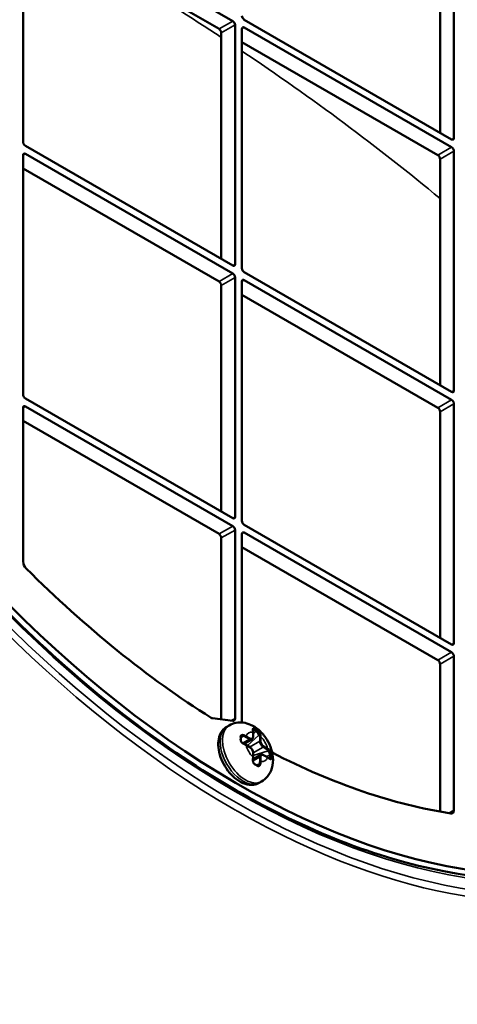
# Model space of a CAD drawing. Header units: millimetres. Extents: x 50 to 3176, y 50 to 2109.
# Tile 66 of 256: x 361 to 388, y 433 to 494. Entities that reach past the tile are written whole.
import ezdxf

# ---------------------------------------------------------------- set-up
doc = ezdxf.new("R2010")
doc.units = ezdxf.units.MM
doc.header["$LTSCALE"] = 10
doc.layers.add('Visible (ISO)', color=7, linetype='Continuous', lineweight=50)
doc.layers.add('Visible Narrow (ISO)', color=7, linetype='Continuous', lineweight=35)

msp = doc.modelspace()

# ---------------------------------------------------------------- linework, layer by layer
at = {"layer": 'Visible (ISO)'}
for p, q in [((361.3163, 486.4002), (361.3163, 501.1788)), ((361.4578, 501.2605), (374.2564, 493.8712)), ((387.9036, 501.4238), (387.9036, 486.6452)), ((387.055, 500.9339), (387.055, 486.9718)), ((361.3163, 500.3623), (373.4079, 493.3813)), ((387.7621, 486.5635), (374.9635, 493.9528)), ((374.3978, 493.6262), (374.3978, 478.8476)), ((374.8221, 478.6027), (374.8221, 493.3813)), ((374.9635, 493.4629), (387.7621, 486.0736)), ((373.5493, 493.1363), (373.5493, 479.1742)), ((374.8221, 492.5648), (386.9136, 485.5837)), ((374.2564, 478.766), (361.4578, 486.1553)), ((361.3163, 470.8051), (361.3163, 485.5837)), ((361.4578, 485.6654), (374.2564, 478.2761)), ((387.055, 485.3388), (387.055, 471.3767)), ((387.9036, 485.8287), (387.9036, 471.0501)), ((361.3163, 484.7672), (373.4079, 477.7862)), ((374.3978, 478.0311), (374.3978, 463.2525)), ((387.7621, 470.9684), (374.9635, 478.3577)), ((373.5493, 477.5412), (373.5493, 463.5791)), ((374.8221, 463.0076), (374.8221, 477.7862)), ((374.9635, 477.8678), (387.7621, 470.4785)), ((374.8221, 476.9697), (386.9136, 469.9886)), ((374.2564, 463.1709), (361.4578, 470.5602)), ((361.4578, 470.0703), (374.2564, 462.681)), ((387.9036, 470.2336), (387.9036, 455.455)), ((361.3163, 460.4823), (361.3163, 469.9886)), ((387.055, 469.7437), (387.055, 455.7816)), ((361.3163, 469.1721), (373.4079, 462.1911)), ((387.7621, 455.3734), (374.9635, 462.7626)), ((374.3978, 462.436), (374.3978, 450.8044)), ((374.8221, 450.5595), (374.8221, 462.1911)), ((374.9635, 462.2728), (387.7621, 454.8835)), ((373.5493, 450.7425), (373.5493, 461.9462)), ((374.8221, 461.3746), (386.9136, 454.3936)), ((387.9036, 454.6385), (387.9036, 445.1322)), ((387.055, 454.1486), (387.055, 445.0436)), ((373.001, 450.8103), (374.2633, 450.6541)), ((373.8928, 450.2877), (374.0342, 450.3693)), ((375.5646, 450.0865), (375.706, 450.0049)), ((374.7922, 449.7083), (374.7923, 449.7083)), ((374.9524, 449.2234), (375.4317, 449.5001)), ((375.5085, 449.6579), (375.5085, 449.9328)), ((375.3067, 449.0276), (375.0686, 449.165)), ((375.501, 448.2733), (375.9802, 448.5501)), ((375.5085, 448.4031), (375.5085, 448.6781)), ((376.3934, 448.4002), (376.1552, 448.5377)), ((376.5545, 448.5352), (376.5545, 448.3719)), ((375.8408, 447.8922), (375.8408, 447.8922)), ((375.8928, 446.8236), (376.0342, 446.9052))]:
    msp.add_line(p, q, dxfattribs=at)
for centre, major_axis, ratio, start_param, end_param in [((374.61, 493.912), (28.9, -50.0563), 0.5773503, 2.3697486, 7.0550293), ((374.61, 493.912), (28.9, -50.0563), 0.5773503, 0.8354587, 2.306134), ((374.2564, 493.7079), (-0.1, 0.1732), 0.5773503, 3.9269908, 5.4977871), ((374.9635, 494.1161), (0.1, -0.1732), 0.5773503, 3.9269908, 5.4977871), ((373.4079, 493.218), (0.1, -0.1732), 0.5773503, 0.7853982, 2.3561945), ((374.9635, 493.2996), (-0.1, 0.1732), 0.5773503, 5.4977871, 7.0685835), ((387.7621, 486.7268), (0.1, -0.1732), 0.5773503, 5.4977871, 7.0685835), ((361.4578, 486.3186), (0.1, -0.1732), 0.5773503, 3.9269908, 5.4977871), ((387.7621, 485.9103), (-0.1, 0.1732), 0.5773503, 3.9269908, 5.4977871), ((361.4578, 485.5021), (-0.1, 0.1732), 0.5773503, 5.4977871, 7.0685835), ((386.9136, 485.4204), (0.1, -0.1732), 0.5773503, 0.7853982, 2.3561945), ((374.2564, 478.9293), (0.1, -0.1732), 0.5773503, 5.4977871, 7.0685835), ((374.9635, 478.521), (0.1, -0.1732), 0.5773503, 3.9269908, 5.4977871), ((374.2564, 478.1128), (-0.1, 0.1732), 0.5773503, 3.9269908, 5.4977871), ((373.4079, 477.6229), (0.1, -0.1732), 0.5773503, 0.7853982, 2.3561945), ((374.9635, 477.7045), (-0.1, 0.1732), 0.5773503, 5.4977871, 7.0685835), ((361.4578, 470.7235), (0.1, -0.1732), 0.5773503, 3.9269908, 5.4977871), ((387.7621, 471.1317), (0.1, -0.1732), 0.5773503, 5.4977871, 7.0685835), ((361.4578, 469.907), (-0.1, 0.1732), 0.5773503, 5.4977871, 7.0685835), ((387.7621, 470.3152), (-0.1, 0.1732), 0.5773503, 3.9269908, 5.4977871), ((386.9136, 469.8253), (0.1, -0.1732), 0.5773503, 0.7853982, 2.3561945), ((374.2564, 463.3342), (0.1, -0.1732), 0.5773503, 5.4977871, 7.0685835), ((374.9635, 462.9259), (0.1, -0.1732), 0.5773503, 3.9269908, 5.4977871), ((373.4079, 462.0278), (0.1, -0.1732), 0.5773503, 0.7853982, 2.3561945), ((374.2564, 462.5177), (-0.1, 0.1732), 0.5773503, 3.9269908, 5.4977871), ((374.9635, 462.1095), (-0.1, 0.1732), 0.5773503, 5.4977871, 7.0685835), ((361.5992, 460.319), (0.2, -0.3464), 0.5773503, 3.9269908, 5.1473764), ((374.61, 493.912), (27, -46.7654), 0.5773503, 5.1473764, 5.4533585), ((387.7621, 455.5367), (0.1, -0.1732), 0.5773503, 5.4977871, 7.0685835), ((387.7621, 454.7202), (-0.1, 0.1732), 0.5773503, 3.9269908, 5.4977871), ((386.9136, 454.2303), (0.1, -0.1732), 0.5773503, 0.7853982, 2.3561945), ((372.9235, 451.0831), (0.15, -0.2598), 0.5773503, 5.4533585, 5.8720995), ((374.1857, 450.9269), (0.15, -0.2598), 0.5773503, 5.8720995, 7.0685835), ((375.0342, 450.437), (0.15, -0.2598), 0.5773503, 3.9269908, 3.9797836), ((375.5851, 449.9351), (-0.119, 0.1619), 0.4890808, 5.443876, 5.9575856), ((375.4496, 450.061), (0.0495, 0.0073), 0.6598636, 6.2825816, 6.2830185), ((375.7265, 449.8534), (-0.1189, 0.1619), 0.4891137, 3.8730685, 5.4438172), ((374.878, 449.5268), (-0.1249, 0.1578), 0.6530078, 5.4019015, 6.0585619), ((374.9192, 449.1832), (0.0194, 0.0461), 0.4808723, 6.2828694, 6.2832515), ((376.4336, 448.6287), (-0.0808, 0.184), 0.489113, 3.980957, 5.5517108), ((375.4496, 448.2647), (0.0496, -0.0063), 0.4808814, 6.283153, 6.2835541), ((376.4749, 448.2851), (0.0311, 0.0392), 0.6598686, 0.0001311, 0.0005622), ((376.4336, 448.4654), (-0.0808, 0.184), 0.4890787, 3.4671936, 3.9809001), ((374.61, 493.912), (27, -46.7654), 0.5773503, 5.5522995, 5.8481978), ((375.7265, 448.0571), (-0.0741, 0.1871), 0.6530097, 3.3662197, 4.0228795), ((387.6207, 445.2955), (0.2, -0.3464), 0.5773503, 5.8481978, 7.0685835)]:
    msp.add_ellipse(centre, major_axis=major_axis, ratio=ratio, start_param=start_param, end_param=end_param, dxfattribs=at)
for points, knots in [([(364.9346, 546.503), (369.3465, 545.1232), (373.9054, 542.8306), (382.8776, 536.6564), (387.2892, 532.773), (395.515, 523.8155), (399.3281, 518.7437), (405.9742, 507.9238), (408.8065, 502.1779), (413.2061, 490.5876), (414.7724, 484.7453), (416.477, 473.5482), (416.6142, 468.1955), (415.8501, 461.9382), (415.6145, 460.5628), (415.3175, 459.2374)], [6.0579278, 6.0579278, 6.0579278, 6.0579278, 6.3788455, 6.3788455, 6.7002577, 6.7002577, 7.0214334, 7.0214334, 7.3424756, 7.3424756, 7.6635921, 7.6635921, 7.9849454, 7.9849454, 8.0792391, 8.0792391, 8.0792391, 8.0792391]), ([(344.23, 543.2604), (341.2553, 541.2784), (338.7998, 538.4339), (335.1942, 531.317), (334.0355, 527.0583), (333.125, 517.5598), (333.3674, 512.3263), (335.2274, 501.4023), (336.8445, 495.7137), (341.2925, 484.4567), (344.1232, 478.8903), (350.7117, 468.4461), (354.4685, 463.5702), (362.5249, 455.0049), (366.823, 451.3167), (375.5206, 445.5004), (379.9183, 443.3728), (388.3677, 440.8837), (392.4165, 440.5243), (398.2518, 441.3761), (400.2868, 442.0027), (402.1569, 442.928)], [0.8224645, 0.8224645, 0.8224645, 0.8224645, 1.1457686, 1.1457686, 1.4662978, 1.4662978, 1.7854762, 1.7854762, 2.1046585, 2.1046585, 2.4239837, 2.4239837, 2.7433456, 2.7433456, 3.0626186, 3.0626186, 3.3817464, 3.3817464, 3.7012085, 3.7012085, 3.8899244, 3.8899244, 3.8899244, 3.8899244]), ([(373.8928, 450.2877), (373.7819, 450.2237), (373.6852, 450.1364), (373.5243, 449.9249), (373.464, 449.7986), (373.3759, 449.5041), (373.3573, 449.3321), (373.3675, 448.9601), (373.4018, 448.7585), (373.5187, 448.3582), (373.6012, 448.1595), (373.8047, 447.7834), (373.9251, 447.606), (374.1954, 447.2855), (374.3452, 447.1428), (374.6669, 446.907), (374.839, 446.8141), (375.1868, 446.7034), (375.3631, 446.681), (375.6612, 446.7204), (375.7834, 446.7604), (375.8928, 446.8236)], [0.7853982, 0.7853982, 0.7853982, 0.7853982, 1.0229366, 1.0229366, 1.2844725, 1.2844725, 1.6027852, 1.6027852, 1.9559317, 1.9559317, 2.3081197, 2.3081197, 2.6568216, 2.6568216, 3.0075859, 3.0075859, 3.3622726, 3.3622726, 3.692509, 3.692509, 3.9269908, 3.9269908, 3.9269908, 3.9269908]), ([(374.0342, 450.3693), (374.1649, 450.4447), (374.3083, 450.4969), (374.6025, 450.5542), (374.7523, 450.5563), (375.0608, 450.5197), (375.2143, 450.4727), (375.5361, 450.3313), (375.6944, 450.2263), (376.0044, 449.9654), (376.149, 449.8028), (376.3976, 449.4478), (376.5009, 449.2551), (376.6585, 448.8479), (376.7132, 448.6336), (376.7526, 448.1908), (376.7414, 447.9614), (376.6161, 447.549), (376.5289, 447.3697), (376.2963, 447.0913), (376.1731, 446.9854), (376.0342, 446.9052)], [5.4977871, 5.4977871, 5.4977871, 5.4977871, 5.6937463, 5.6937463, 5.9049334, 5.9049334, 6.1643025, 6.1643025, 6.5080178, 6.5080178, 6.9181745, 6.9181745, 7.3316383, 7.3316383, 7.7463212, 7.7463212, 8.144014, 8.144014, 8.4310003, 8.4310003, 8.6393798, 8.6393798, 8.6393798, 8.6393798]), ([(375.5007, 450.1176), (375.5007, 450.1176), (375.4999, 450.1166), (375.4983, 450.1111), (375.4975, 450.1072), (375.4966, 450.0949), (375.4969, 450.0853), (375.4985, 450.0723), (375.4987, 450.0703), (375.499, 450.0683)], [0.004104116, 0.004104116, 0.004104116, 0.004104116, 0.008275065, 0.008275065, 0.011892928, 0.011892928, 0.016991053, 0.016991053, 0.017897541, 0.017897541, 0.017897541, 0.017897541]), ([(375.499, 450.0683), (375.5003, 450.0596), (375.5014, 450.0509), (375.5035, 450.0332), (375.5043, 450.0244), (375.5059, 450.0064), (375.5065, 449.9974), (375.5075, 449.9792), (375.5079, 449.97), (375.5084, 449.9515), (375.5085, 449.9422), (375.5085, 449.9328)], [1.4160339, 1.4160339, 1.4160339, 1.4160339, 1.447061, 1.447061, 1.4780881, 1.4780881, 1.5091152, 1.5091152, 1.54014229, 1.54014229, 1.57116939, 1.57116939, 1.57116939, 1.57116939]), ([(374.7922, 449.7083), (374.7786, 449.7004), (374.7682, 449.6893), (374.7558, 449.6631), (374.7526, 449.6483), (374.7531, 449.6313)], [0, 0, 0, 0, 0.008814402, 0.008814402, 0.016175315, 0.016175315, 0.016175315, 0.016175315]), ([(374.7531, 449.4654), (374.7527, 449.4503), (374.755, 449.4334), (374.7649, 449.3999), (374.7723, 449.3829), (374.7913, 449.3501), (374.8031, 449.334), (374.83, 449.3032), (374.8458, 449.2884), (374.8793, 449.2617), (374.8976, 449.2498), (374.9232, 449.2362), (374.931, 449.2325), (374.9386, 449.2293)], [0, 0, 0, 0, 0.006211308, 0.006211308, 0.012121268, 0.012121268, 0.018065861, 0.018065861, 0.024424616, 0.024424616, 0.031137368, 0.031137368, 0.034088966, 0.034088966, 0.034088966, 0.034088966]), ([(374.7531, 449.6313), (374.7533, 449.6204), (374.7536, 449.6095), (374.7539, 449.5875), (374.754, 449.5765), (374.7541, 449.5545), (374.7541, 449.5434), (374.754, 449.5212), (374.7539, 449.5101), (374.7536, 449.4878), (374.7533, 449.4766), (374.7531, 449.4654)], [1.541271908, 1.541271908, 1.541271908, 1.541271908, 1.553081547, 1.553081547, 1.564891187, 1.564891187, 1.576700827, 1.576700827, 1.588510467, 1.588510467, 1.600320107, 1.600320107, 1.600320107, 1.600320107]), ([(375.4317, 449.5001), (375.4422, 449.5062), (375.4518, 449.5137), (375.4688, 449.5308), (375.4761, 449.5405), (375.4884, 449.5612), (375.4933, 449.5723), (375.5011, 449.5954), (375.5039, 449.6075), (375.5076, 449.6322), (375.5085, 449.6449), (375.5085, 449.6579)], [3.92699082, 3.92699082, 3.92699082, 3.92699082, 4.08407045, 4.08407045, 4.24115008, 4.24115008, 4.39822972, 4.39822972, 4.55530935, 4.55530935, 4.71238898, 4.71238898, 4.71238898, 4.71238898]), ([(374.9386, 449.2293), (374.9478, 449.2255), (374.9569, 449.2215), (374.9749, 449.2134), (374.9838, 449.2093), (375.0013, 449.2009), (375.01, 449.1966), (375.0271, 449.1879), (375.0356, 449.1834), (375.0523, 449.1743), (375.0605, 449.1697), (375.0686, 449.1651)], [4.55763101, 4.55763101, 4.55763101, 4.55763101, 4.58865721, 4.58865721, 4.61968341, 4.61968341, 4.6507096, 4.6507096, 4.6817358, 4.6817358, 4.71275257, 4.71275257, 4.71275257, 4.71275257]), ([(375.5085, 448.6781), (375.5085, 448.704), (375.505, 448.7309), (375.4919, 448.785), (375.4823, 448.8121), (375.458, 448.8649), (375.4432, 448.8904), (375.4097, 448.9379), (375.391, 448.9598), (375.3507, 448.9981), (375.3291, 449.0146), (375.3067, 449.0276)], [4.712389, 4.712389, 4.712389, 4.712389, 5.0265482, 5.0265482, 5.3407075, 5.3407075, 5.6548668, 5.6548668, 5.969026, 5.969026, 6.2831853, 6.2831853, 6.2831853, 6.2831853]), ([(375.4992, 448.2584), (375.4969, 448.2407), (375.4963, 448.2209), (375.4987, 448.1799), (375.5019, 448.1583), (375.5123, 448.1154), (375.5199, 448.0935), (375.5385, 448.0543), (375.5497, 448.0363), (375.5736, 448.0073), (375.5864, 447.9955), (375.6032, 447.9841), (375.607, 447.9818), (375.6109, 447.9797)], [0, 0, 0, 0, 0.006406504, 0.006406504, 0.012914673, 0.012914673, 0.019680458, 0.019680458, 0.02621736, 0.02621736, 0.032279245, 0.032279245, 0.034077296, 0.034077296, 0.034077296, 0.034077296]), ([(375.5085, 448.4031), (375.5085, 448.3938), (375.5084, 448.3843), (375.5079, 448.3654), (375.5075, 448.3558), (375.5065, 448.3366), (375.5059, 448.3269), (375.5044, 448.3075), (375.5035, 448.2978), (375.5015, 448.2782), (375.5004, 448.2683), (375.4992, 448.2584)], [1.57042166, 1.57042166, 1.57042166, 1.57042166, 1.60144266, 1.60144266, 1.63247314, 1.63247314, 1.66350363, 1.66350363, 1.69453412, 1.69453412, 1.72556461, 1.72556461, 1.72556461, 1.72556461]), ([(376.1552, 448.5377), (376.144, 448.5441), (376.1326, 448.5497), (376.1093, 448.5589), (376.0975, 448.5625), (376.0736, 448.5673), (376.0615, 448.5686), (376.0374, 448.5683), (376.0253, 448.5668), (376.002, 448.5607), (375.9907, 448.5561), (375.9802, 448.5501)], [0, 0, 0, 0, 0.15707963, 0.15707963, 0.31415927, 0.31415927, 0.4712389, 0.4712389, 0.62831853, 0.62831853, 0.78539816, 0.78539816, 0.78539816, 0.78539816]), ([(376.3934, 448.4002), (376.4015, 448.3955), (376.4095, 448.3908), (376.4252, 448.3811), (376.433, 448.3762), (376.4483, 448.3662), (376.4558, 448.3611), (376.4705, 448.3508), (376.4778, 448.3456), (376.4921, 448.3351), (376.499, 448.3297), (376.5059, 448.3243)], [4.71200492, 4.71200492, 4.71200492, 4.71200492, 4.74303627, 4.74303627, 4.77406761, 4.77406761, 4.80509895, 4.80509895, 4.8361303, 4.8361303, 4.86716164, 4.86716164, 4.86716164, 4.86716164]), ([(376.5059, 448.3243), (376.5169, 448.3156), (376.5271, 448.3092), (376.5418, 448.3022), (376.5467, 448.3012), (376.5492, 448.301), (376.5495, 448.301), (376.5495, 448.301)], [0, 0, 0, 0, 0.006111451, 0.006111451, 0.011680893, 0.011680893, 0.013777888, 0.013777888, 0.013777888, 0.013777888]), ([(375.6109, 447.9797), (375.6158, 447.977), (375.6207, 447.9743), (375.6305, 447.9689), (375.6354, 447.9662), (375.6451, 447.9608), (375.65, 447.9581), (375.6597, 447.9526), (375.6645, 447.9499), (375.6741, 447.9444), (375.6789, 447.9416), (375.6837, 447.9388)], [4.68280916, 4.68280916, 4.68280916, 4.68280916, 4.688740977, 4.688740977, 4.694672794, 4.694672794, 4.700604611, 4.700604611, 4.706536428, 4.706536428, 4.712468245, 4.712468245, 4.712468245, 4.712468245]), ([(375.6837, 447.9388), (375.6885, 447.9361), (375.6933, 447.9333), (375.7028, 447.9277), (375.7076, 447.925), (375.717, 447.9194), (375.7217, 447.9166), (375.7312, 447.9109), (375.7358, 447.9081), (375.7452, 447.9024), (375.7499, 447.8996), (375.7545, 447.8968)], [4.712359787, 4.712359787, 4.712359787, 4.712359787, 4.718271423, 4.718271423, 4.72418306, 4.72418306, 4.730094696, 4.730094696, 4.736006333, 4.736006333, 4.74191797, 4.74191797, 4.74191797, 4.74191797]), ([(375.7545, 447.8968), (375.7668, 447.8892), (375.779, 447.8847), (375.8023, 447.881), (375.8137, 447.8818), (375.83, 447.8868), (375.8355, 447.8891), (375.8408, 447.8922)], [0, 0, 0, 0, 0.006216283, 0.006216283, 0.012798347, 0.012798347, 0.016207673, 0.016207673, 0.016207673, 0.016207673])]:
    msp.add_open_spline(points, degree=3, knots=knots, dxfattribs=at)
at = {"layer": 'Visible Narrow (ISO)'}
for p, q in [((373.4079, 493.3813), (374.2564, 493.8712)), ((374.3978, 493.6262), (373.5493, 493.1363)), ((374.9635, 493.4629), (374.8221, 493.3813)), ((387.7621, 486.5635), (387.9036, 486.6452)), ((386.9136, 485.5837), (387.7621, 486.0736)), ((361.4578, 485.6654), (361.3163, 485.5837)), ((387.9036, 485.8287), (387.055, 485.3388)), ((374.2564, 478.766), (374.3978, 478.8476)), ((373.4079, 477.7862), (374.2564, 478.2761)), ((374.3978, 478.0311), (373.5493, 477.5412)), ((374.9635, 477.8678), (374.8221, 477.7862)), ((387.7621, 470.9684), (387.9036, 471.0501)), ((361.4578, 470.0703), (361.3163, 469.9886)), ((386.9136, 469.9886), (387.7621, 470.4785)), ((387.9036, 470.2336), (387.055, 469.7437)), ((374.2564, 463.1709), (374.3978, 463.2525)), ((373.4079, 462.1911), (374.2564, 462.681)), ((374.3978, 462.436), (373.5493, 461.9462)), ((374.9635, 462.2728), (374.8221, 462.1911)), ((386.9136, 454.3936), (387.7621, 454.8835)), ((387.7621, 455.3734), (387.9036, 455.455)), ((387.9036, 454.6385), (387.055, 454.1486)), ((374.1597, 450.6669), (374.3978, 450.8044)), ((375.5646, 450.0865), (375.5037, 450.0306)), ((375.5085, 449.8233), (375.706, 450.0049)), ((375.587, 450.0995), (375.5646, 450.0865)), ((375.706, 450.0049), (375.7284, 450.0178)), ((374.7541, 449.5584), (374.878, 449.6901)), ((374.864, 449.2739), (375.2817, 449.515)), ((374.9192, 449.714), (374.878, 449.6901)), ((375.2817, 449.515), (375.0436, 449.6525)), ((375.079, 449.7137), (375.3171, 449.5762)), ((375.1543, 449.1156), (375.8679, 449.7718)), ((375.2964, 449.0335), (375.9181, 449.3925)), ((375.4938, 449.6783), (375.4938, 449.9532)), ((375.9092, 449.7956), (375.8679, 449.7718)), ((375.9181, 449.3925), (375.9181, 449.6675)), ((375.9888, 449.6675), (375.9888, 449.3925)), ((375.3171, 449.0047), (375.079, 449.1422)), ((376.1302, 449.0251), (375.5085, 448.6661)), ((376.4336, 448.792), (375.5085, 448.502)), ((376.3684, 448.8876), (376.1302, 449.0251)), ((376.1656, 449.0863), (376.4037, 448.9489)), ((376.4336, 448.792), (376.4749, 448.8158)), ((375.4845, 448.1624), (375.4845, 448.1624)), ((375.4938, 448.4235), (375.4938, 448.6985)), ((375.9181, 448.4127), (375.5004, 448.1716)), ((375.9181, 448.1378), (375.9181, 448.4127)), ((375.9888, 448.4127), (375.9888, 448.1378)), ((376.4037, 448.3773), (376.1656, 448.5148)), ((376.5545, 448.5352), (376.2985, 448.455)), ((376.4756, 448.3472), (376.5545, 448.3719)), ((376.5769, 448.5481), (376.5545, 448.5352)), ((376.5545, 448.3719), (376.5769, 448.3848)), ((375.8679, 447.9755), (375.6919, 447.9341)), ((375.8679, 447.9755), (375.9092, 447.9993)), ((387.5923, 444.9525), (387.9036, 445.1322))]:
    msp.add_line(p, q, dxfattribs=at)
msp.add_ellipse((374.4685, 493.8303), major_axis=(-29.5357, 51.1574), ratio=0.5773503, dxfattribs=at)
for centre, major_axis, ratio, start_param, end_param in [((374.4685, 493.8303), (-29.1332, 50.4601), 0.5773503, 5.5025293, 10.2054339), ((374.3274, 493.7488), (-29.7356, 51.5036), 0.5773503, 5.7240914, 8.6393618), ((374.4685, 493.8303), (-29.1332, 50.4601), 0.5773503, 3.977837, 5.4469409), ((252.4137, 423.2654), (170.6292, -10.012), 0.6138698, 0.820982, 0.9151257), ((252.2567, 423.3679), (170.6291, -10.0135), 0.6138746, 0.816748, 0.8196859), ((252.2567, 423.3679), (170.6291, -10.0135), 0.6138746, 0.6968196, 0.8060988), ((374.3274, 493.7488), (29.7356, -51.5036), 0.5773503, 5.503077, 6.8422792), ((374.8928, 448.5556), (-1, 1.7321), 0.5773503, 0, 3.1415927), ((375.0342, 448.6373), (1, -1.7321), 0.5773503, 3.1415927, 6.2831853), ((374.4369, 449.162), (0.8503, 1.2737), 0.4930147, 5.6615107, 5.7930913), ((375.4496, 450.061), (0.0495, 0.0073), 0.6598636, 6.2830184, 7.0269499), ((375.587, 450.1403), (-0.0239, -0.0439), 0.5599938, 0.7710345, 2.3418928), ((373.266, 448.6779), (3.3838, 0), 0.5773483, 0.7853711, 0.8149283), ((375.587, 450.1403), (-0.0239, -0.0439), 0.5600524, 2.3418562, 2.7222439), ((375.6587, 450.1001), (-0.025, -0.0433), 0.5773668, 0.785403, 2.7334344), ((373.2745, 448.6825), (3.3721, 0), 0.5773469, 0.7558217, 0.7854818), ((375.7284, 450.0587), (-0.0261, -0.0426), 0.5941993, 0.8006454, 2.3714314), ((375.7284, 450.0587), (0.0261, 0.0426), 0.5941731, 5.513015, 5.8933981), ((372.1878, 448.3593), (-1.8818, -2.7071), 0.6281028, 2.3760424, 2.4375616), ((374.7031, 449.63), (-0.05, -0.0013), 0.5941421, 3.9117898, 4.292178), ((374.7031, 449.4667), (0.05, -0.0013), 0.5600555, 0.799734, 1.1801232), ((374.7031, 449.63), (0.05, 0.0013), 0.5941624, 6.2830494, 7.0533281), ((374.7031, 449.4667), (0.05, -0.0013), 0.5600325, 0.0000748, 0.799837), ((374.9192, 449.7548), (0.0194, 0.0461), 0.4808844, 3.8605866, 5.4802525), ((374.2962, 449.2214), (1.0565, -0.0001), 0.5773119, 0.7850314, 0.9401695), ((374.1242, 448.983), (1.3202, 0.2526), 0.6671863, 0.6438047, 0.775768), ((375.0436, 449.6933), (-0.025, -0.0433), 0.5773503, 0.7855107, 2.3561363), ((375.7413, 449.0455), (-0.5, 0.866), 0.5773503, 5.8553581, 6.7110129), ((375.2817, 449.5558), (0.025, 0.0433), 0.5773503, 3.9269915, 5.4977866), ((375.2817, 449.7599), (0.15, -0.2598), 0.5773503, 5.4977871, 6.2831853), ((375.3171, 449.7804), (0.125, -0.2165), 0.5773503, 5.4977871, 7.0685836), ((375.4585, 449.9328), (0.05, 0), 0.5773503, 0, 0.7853499), ((375.4585, 449.6579), (0.05, 0), 0.5773503, 0, 0.7853969), ((375.9445, 449.7752), (0.0495, 0.0073), 0.6598743, 0.6453501, 2.2650845), ((375.1711, 449.2365), (-0.5282, -0.915), 0.5773152, 2.355764, 2.5109021), ((375.9535, 449.6471), (-0.05, 0), 0.5773503, 3.927043, 5.4976747), ((375.9535, 449.3721), (0.05, 0), 0.5773503, 0.785398, 2.3561938), ((376.1302, 449.27), (-0.15, 0.2598), 0.5773503, 0.7853982, 2.3561945), ((374.8748, 448.9134), (-0.9348, -1.2178), 0.497798, 2.5525608, 2.6843278), ((375.7413, 449.0455), (0.5, -0.866), 0.5773503, 1.14297, 1.9986237), ((376.1656, 449.2905), (-0.125, 0.2165), 0.5773503, 0.7853982, 2.3561945), ((374.9192, 449.1832), (0.0194, 0.0461), 0.4808723, 5.3819597, 6.2828694), ((374.3018, 448.7168), (-1.0983, 0.0081), 0.5532528, 3.9303197, 4.0866572), ((375.0436, 449.1217), (0.025, 0.0433), 0.5773503, 5.4978292, 6.2828893), ((375.7413, 449.0455), (-0.5, 0.866), 0.5773503, 1.1429694, 1.9986233), ((375.2817, 448.9843), (0.025, 0.0433), 0.5773503, 5.4977878, 6.2831853), ((375.3171, 448.8006), (0.125, -0.2165), 0.5773503, 0.7853982, 2.3561945), ((376.1302, 449.0659), (-0.025, -0.0433), 0.5773503, 0.7853902, 2.3561938), ((376.3684, 448.9284), (0.025, 0.0433), 0.5773503, 3.9272203, 5.4977542), ((375.6215, 448.4561), (1.0567, -0.0001), 0.577316, 0.6307006, 0.7858162), ((375.6281, 448.4778), (1.0976, 0.0394), 0.5820823, 0.6090561, 0.7653959), ((376.4749, 448.8566), (-0.0311, -0.0392), 0.659868, 0.8766078, 2.4961682), ((374.4402, 447.9261), (0.8269, 1.057), 0.6178901, 5.46844, 5.6002085), ((375.4496, 448.2647), (0.0496, -0.0063), 0.4808814, 0.0003688, 0.9011387), ((375.4585, 448.6781), (0.05, 0), 0.5773503, 0, 0.7853983), ((375.4585, 448.4031), (0.05, 0), 0.5773503, 0.000298, 0.7853494), ((376.1302, 448.2902), (-0.15, 0.2598), 0.5773503, 0, 0.7853982), ((375.9535, 448.3923), (-0.05, 0), 0.5773503, 3.9269908, 5.4977951), ((376.1656, 448.3107), (-0.125, 0.2165), 0.5773503, 5.4977871, 7.0685835), ((375.7413, 449.0455), (0.5, -0.866), 0.5773503, 5.8553591, 6.7110129), ((376.1302, 448.4944), (0.025, 0.0433), 0.5773503, 5.4977877, 6.2831853), ((376.3684, 448.3569), (0.025, 0.0433), 0.5773503, 5.4978454, 6.2831853), ((375.1972, 447.8602), (-1.5209, -0.0967), 0.4936543, 3.6335419, 3.7655062), ((376.4749, 448.2851), (0.0311, 0.0392), 0.6598686, 5.53963, 6.2833164), ((376.6123, 448.5277), (-0.05, -0.0013), 0.5942006, 3.9117091, 5.4825915), ((374.1825, 447.0841), (-1.6939, -2.9338), 0.5773524, 2.3266724, 2.3857194), ((376.6123, 448.3644), (-0.05, 0.0013), 0.5599942, 3.9413371, 5.512149), ((376.6123, 448.5277), (0.05, 0.0013), 0.5941416, 0.3898011, 0.7701903), ((376.6123, 448.3644), (0.05, -0.0013), 0.5600552, 0.4193391, 0.7997273), ((374.5527, 446.9939), (1.4255, 2.9728), 0.5216833, 5.4557095, 5.4864691), ((374.5527, 446.9939), (1.4255, 2.9728), 0.5216833, 5.4249499, 5.4557095), ((375.587, 447.9358), (0.0239, 0.0439), 0.5600123, 5.4834122, 6.2831633), ((375.587, 447.9358), (-0.0239, -0.0439), 0.5600225, 1.9614585, 2.3418416), ((375.6587, 447.8955), (0.025, 0.0433), 0.5773334, 5.1205583, 6.2831853), ((375.7284, 447.8541), (0.0261, 0.0426), 0.5941642, 5.5129968, 6.2832826), ((375.7284, 447.8541), (0.0261, 0.0426), 0.5941446, 5.13261, 5.5129976), ((375.171, 447.706), (-0.5283, -0.9151), 0.5773127, 2.2014346, 2.3565503), ((375.9445, 447.9789), (0.0496, -0.0063), 0.4808591, 0.8026874, 2.4226988), ((375.9535, 448.1174), (0.05, 0), 0.5773503, 0.7854251, 2.355965), ((375.1927, 447.7), (-0.5567, -0.9467), 0.6012104, 2.2053868, 2.3617258), ((374.3273, 493.7488), (29.7357, -51.5037), 0.5773503, 5.4977692, 5.503077)]:
    msp.add_ellipse(centre, major_axis=major_axis, ratio=ratio, start_param=start_param, end_param=end_param, dxfattribs=at)
for points, knots in [([(375.4827, 450.0884), (375.4808, 450.1018), (375.4796, 450.114), (375.4793, 450.1273), (375.4793, 450.1296), (375.4795, 450.1403), (375.4803, 450.1479), (375.4824, 450.1581), (375.4833, 450.1613), (375.4862, 450.1699), (375.4886, 450.175), (375.4934, 450.1825), (375.4957, 450.1852), (375.5029, 450.1924), (375.5087, 450.1958), (375.5167, 450.1986), (375.5183, 450.1991), (375.5269, 450.2013), (375.5345, 450.2018), (375.5447, 450.201), (375.5465, 450.2008), (375.5555, 450.1997), (375.5632, 450.1979), (375.575, 450.1944), (375.5788, 450.1931), (375.5926, 450.1881), (375.6026, 450.1836), (375.6148, 450.1772), (375.6168, 450.1761), (375.6188, 450.175)], [0.0000006, 0.0000006, 0.0000006, 0.0000006, 0.11777651, 0.11777651, 0.14285714, 0.14285714, 0.23931503, 0.23931503, 0.28571429, 0.28571429, 0.37072129, 0.37072129, 0.42857143, 0.42857143, 0.54367602, 0.54367602, 0.57142857, 0.57142857, 0.69002258, 0.69002258, 0.71428571, 0.71428571, 0.81134316, 0.81134316, 0.85714286, 0.85714286, 0.97647404, 0.97647404, 1, 1, 1, 1]), ([(375.5004, 450.1171), (375.5008, 450.1173), (375.5012, 450.1175), (375.5066, 450.1201), (375.5125, 450.1213), (375.5239, 450.1214), (375.529, 450.1208), (375.5367, 450.1194), (375.5391, 450.1188), (375.5495, 450.1161), (375.5583, 450.113), (375.5738, 450.1062), (375.5803, 450.1031), (375.587, 450.0995)], [0.5148518, 0.5148518, 0.5148518, 0.5148518, 0.52659297, 0.52659297, 0.65927173, 0.65927173, 0.75, 0.75, 0.78823433, 0.78823433, 0.91474082, 0.91474082, 1, 1, 1, 1]), ([(375.6916, 450.1341), (375.6835, 450.1387), (375.6674, 450.148), (375.6432, 450.1616), (375.6269, 450.1705), (375.6188, 450.175)], [0, 0, 0, 0, 0.33333333, 0.66666667, 0.99997651, 0.99997651, 0.99997651, 0.99997651]), ([(375.7622, 450.0922), (375.7545, 450.0969), (375.7391, 450.1062), (375.7156, 450.1201), (375.6996, 450.1295), (375.6916, 450.1341)], [0.00002292, 0.00002292, 0.00002292, 0.00002292, 0.33333333, 0.66666667, 0.99998821, 0.99998821, 0.99998821, 0.99998821]), ([(375.7284, 450.0178), (375.7354, 450.0134), (375.7427, 450.0085), (375.7599, 449.9961), (375.7698, 449.9883), (375.7818, 449.9782), (375.7838, 449.9764), (375.7939, 449.9676), (375.8019, 449.9602), (375.8199, 449.9426), (375.8297, 449.9322), (375.84, 449.9204), (375.8409, 449.9192), (375.8503, 449.9082), (375.8583, 449.8981), (375.8731, 449.8774), (375.8799, 449.8667), (375.8864, 449.8552), (375.8869, 449.8542), (375.8937, 449.8417), (375.8989, 449.8303), (375.9056, 449.8111), (375.9077, 449.8032), (375.9092, 449.7956)], [0, 0, 0, 0, 0.09707685, 0.09707685, 0.22371266, 0.22371266, 0.25, 0.25, 0.35294526, 0.35294526, 0.4859607, 0.4859607, 0.5, 0.5, 0.62256168, 0.62256168, 0.75, 0.75, 0.76130984, 0.76130984, 0.90046577, 0.90046577, 1, 1, 1, 1]), ([(375.7622, 450.0922), (375.7721, 450.0862), (375.7824, 450.0792), (375.7954, 450.0695), (375.7976, 450.0678), (375.8086, 450.0593), (375.8177, 450.0518), (375.8313, 450.0398), (375.8358, 450.0357), (375.8509, 450.0215), (375.8611, 450.0112), (375.8737, 449.9977), (375.8762, 449.9949), (375.8892, 449.9802), (375.8995, 449.9678), (375.9111, 449.9524), (375.9128, 449.95), (375.9219, 449.9375), (375.9289, 449.9271), (375.939, 449.9108), (375.9425, 449.9049), (375.9523, 449.8872), (375.9581, 449.8754), (375.965, 449.8592), (375.9667, 449.8548), (375.9734, 449.8364), (375.9773, 449.8223), (375.9804, 449.8056), (375.9808, 449.8031), (375.9812, 449.8007)], [0, 0, 0, 0, 0.11877668, 0.11877668, 0.14285714, 0.14285714, 0.2374953, 0.2374953, 0.28571429, 0.28571429, 0.39935092, 0.39935092, 0.42857143, 0.42857143, 0.54922964, 0.54922964, 0.57142857, 0.57142857, 0.66292717, 0.66292717, 0.71428571, 0.71428571, 0.81800279, 0.81800279, 0.85714286, 0.85714286, 0.9790405, 0.9790405, 0.99999943, 0.99999943, 0.99999943, 0.99999943]), ([(374.7228, 449.6577), (374.7223, 449.6696), (374.7232, 449.6811), (374.7255, 449.6924), (374.726, 449.6946), (374.7265, 449.6969), (374.7271, 449.6991), (374.7293, 449.7078), (374.7324, 449.7164), (374.7363, 449.7244), (374.7383, 449.7287), (374.7406, 449.7329), (374.7431, 449.7368), (374.7486, 449.7456), (374.755, 449.7535), (374.7624, 449.7604), (374.7645, 449.7624), (374.7667, 449.7644), (374.7689, 449.7662), (374.7778, 449.7735), (374.7878, 449.7798), (374.799, 449.7849), (374.8008, 449.7856), (374.8025, 449.7864), (374.8043, 449.7871), (374.8131, 449.7906), (374.8226, 449.7934), (374.8325, 449.7953), (374.8376, 449.7963), (374.8428, 449.797), (374.848, 449.7975), (374.8605, 449.7988), (374.8733, 449.7987), (374.8865, 449.7971), (374.8898, 449.7967), (374.8931, 449.7962), (374.8964, 449.7957), (374.912, 449.793), (374.9282, 449.7883), (374.9448, 449.7817), (374.9461, 449.7812), (374.9474, 449.7806), (374.9486, 449.7801)], [0, 0, 0, 0, 0.119125, 0.119125, 0.119125, 0.1428571, 0.1428571, 0.1428571, 0.2360064, 0.2360064, 0.2360064, 0.2857143, 0.2857143, 0.2857143, 0.396855, 0.396855, 0.396855, 0.4285714, 0.4285714, 0.4285714, 0.5524723, 0.5524723, 0.5524723, 0.5714286, 0.5714286, 0.5714286, 0.6656799, 0.6656799, 0.6656799, 0.7142857, 0.7142857, 0.7142857, 0.8288839, 0.8288839, 0.8288839, 0.8571429, 0.8571429, 0.8571429, 0.989737, 0.989737, 0.989737, 1, 1, 1, 1]), ([(374.9486, 449.2045), (374.9333, 449.211), (374.9182, 449.2184), (374.9014, 449.2279), (374.8994, 449.2291), (374.885, 449.2376), (374.8729, 449.2457), (374.8571, 449.2575), (374.8532, 449.2605), (374.8397, 449.2715), (374.8301, 449.2798), (374.8154, 449.294), (374.8099, 449.2996), (374.7936, 449.3172), (374.7835, 449.3296), (374.7724, 449.3452), (374.7703, 449.3482), (374.7598, 449.3641), (374.7524, 449.377), (374.7448, 449.3931), (374.7435, 449.396), (374.7375, 449.41), (374.7336, 449.4212), (374.7291, 449.4374), (374.7278, 449.4425), (374.724, 449.461), (374.7226, 449.4737), (374.7226, 449.488), (374.7227, 449.49), (374.7228, 449.4921)], [0, 0, 0, 0, 0.1253465, 0.1253465, 0.1428571, 0.1428571, 0.2499687, 0.2499687, 0.2857143, 0.2857143, 0.3740097, 0.3740097, 0.4285714, 0.4285714, 0.5438275, 0.5438275, 0.5714286, 0.5714286, 0.6885438, 0.6885438, 0.7142857, 0.7142857, 0.8116697, 0.8116697, 0.8571429, 0.8571429, 0.9791801, 0.9791801, 1, 1, 1, 1]), ([(374.7923, 449.7083), (374.7926, 449.7085), (374.793, 449.7087), (374.8038, 449.7148), (374.8152, 449.7191), (374.8356, 449.7238), (374.8441, 449.7249), (374.8648, 449.7258), (374.8771, 449.7249), (374.8994, 449.7206), (374.9094, 449.7178), (374.9192, 449.714)], [0.49452222, 0.49452222, 0.49452222, 0.49452222, 0.5, 0.5, 0.64888934, 0.64888934, 0.75, 0.75, 0.88826883, 0.88826883, 1, 1, 1, 1]), ([(376.4749, 448.8158), (376.4814, 448.8102), (376.4877, 448.8038), (376.5014, 448.7873), (376.5087, 448.7768), (376.5224, 448.754), (376.5287, 448.7417), (376.5391, 448.7183), (376.5434, 448.7074), (376.5482, 448.6938), (376.5491, 448.6912), (376.5545, 448.6752), (376.5585, 448.6615), (376.5643, 448.6383), (376.5664, 448.6289), (376.569, 448.6157), (376.5697, 448.6119), (376.5726, 448.5954), (376.5743, 448.583), (376.5762, 448.5632), (376.5767, 448.5555), (376.5769, 448.5481)], [0, 0, 0, 0, 0.10999137, 0.10999137, 0.25, 0.25, 0.38882693, 0.38882693, 0.5, 0.5, 0.52548022, 0.52548022, 0.6584085, 0.6584085, 0.75, 0.75, 0.78753328, 0.78753328, 0.9142768, 0.9142768, 0.99999998, 0.99999998, 0.99999998, 0.99999998]), ([(376.5152, 448.8756), (376.5262, 448.8669), (376.5365, 448.8571), (376.5477, 448.8445), (376.5493, 448.8427), (376.5592, 448.831), (376.567, 448.8204), (376.5769, 448.8052), (376.5793, 448.8014), (376.5877, 448.7875), (376.5936, 448.7768), (376.6024, 448.7592), (376.6056, 448.7525), (376.6152, 448.7311), (376.6211, 448.7162), (376.6275, 448.6979), (376.6287, 448.6944), (376.6348, 448.6758), (376.6391, 448.6609), (376.6435, 448.643), (376.6443, 448.64), (376.6478, 448.6248), (376.6502, 448.6125), (376.653, 448.5954), (376.6538, 448.5901), (376.6565, 448.5707), (376.6576, 448.5577), (376.6581, 448.5438), (376.6582, 448.542), (376.6582, 448.5402)], [0, 0, 0, 0, 0.1228344, 0.1228344, 0.1428571, 0.1428571, 0.2509853, 0.2509853, 0.2857143, 0.2857143, 0.3751874, 0.3751874, 0.4285714, 0.4285714, 0.5443932, 0.5443932, 0.5714286, 0.5714286, 0.6902747, 0.6902747, 0.7142857, 0.7142857, 0.8121599, 0.8121599, 0.8571429, 0.8571429, 0.9813144, 0.9813144, 1, 1, 1, 1]), ([(375.6188, 447.9401), (375.6083, 447.9456), (375.5982, 447.9524), (375.5859, 447.9625), (375.5837, 447.9644), (375.5736, 447.9735), (375.5658, 447.9816), (375.5545, 447.9949), (375.5507, 447.9997), (375.5388, 448.0157), (375.5314, 448.0275), (375.5229, 448.0434), (375.5212, 448.0468), (375.5125, 448.0643), (375.5063, 448.0793), (375.5001, 448.0978), (375.4992, 448.1005), (375.4946, 448.1151), (375.4914, 448.1275), (375.4872, 448.1472), (375.4858, 448.1545), (375.4823, 448.1761), (375.4807, 448.1902), (375.4796, 448.2098), (375.4794, 448.2152), (375.4791, 448.2377), (375.48, 448.255), (375.4821, 448.2746), (375.4824, 448.2771), (375.4827, 448.2795)], [0, 0, 0, 0, 0.11695905, 0.11695905, 0.14285714, 0.14285714, 0.23614453, 0.23614453, 0.28571429, 0.28571429, 0.39849325, 0.39849325, 0.42857143, 0.42857143, 0.55086202, 0.55086202, 0.57142857, 0.57142857, 0.66153833, 0.66153833, 0.71428571, 0.71428571, 0.8178296, 0.8178296, 0.85714286, 0.85714286, 0.98213034, 0.98213034, 0.99999943, 0.99999943, 0.99999943, 0.99999943]), ([(376.6582, 448.3747), (376.658, 448.3621), (376.657, 448.3504), (376.6553, 448.3393), (376.655, 448.3373), (376.6547, 448.3354), (376.6543, 448.3335), (376.6528, 448.325), (376.6508, 448.317), (376.6484, 448.3097), (376.6472, 448.306), (376.6459, 448.3025), (376.6445, 448.2993), (376.6412, 448.2917), (376.6374, 448.2854), (376.6331, 448.2802), (376.6319, 448.2787), (376.6307, 448.2774), (376.6295, 448.2761), (376.6244, 448.2711), (376.6187, 448.2672), (376.6121, 448.2648), (376.6111, 448.2644), (376.61, 448.2641), (376.6089, 448.2638), (376.6036, 448.2623), (376.5978, 448.2618), (376.5917, 448.2621), (376.5887, 448.2623), (376.5856, 448.2627), (376.5825, 448.2634), (376.5748, 448.2649), (376.5667, 448.2676), (376.5582, 448.2718), (376.556, 448.2729), (376.5537, 448.274), (376.5515, 448.2753), (376.5414, 448.2808), (376.5307, 448.2882), (376.5191, 448.2971), (376.5178, 448.2981), (376.5165, 448.299), (376.5152, 448.3001)], [0, 0, 0, 0, 0.1213009, 0.1213009, 0.1213009, 0.1428571, 0.1428571, 0.1428571, 0.2376759, 0.2376759, 0.2376759, 0.2857143, 0.2857143, 0.2857143, 0.3980318, 0.3980318, 0.3980318, 0.4285714, 0.4285714, 0.4285714, 0.5512043, 0.5512043, 0.5512043, 0.5714286, 0.5714286, 0.5714286, 0.6670789, 0.6670789, 0.6670789, 0.7142857, 0.7142857, 0.7142857, 0.8281347, 0.8281347, 0.8281347, 0.8571429, 0.8571429, 0.8571429, 0.9858595, 0.9858595, 0.9858595, 1, 1, 1, 1]), ([(376.5769, 448.3848), (376.5766, 448.3751), (376.5759, 448.366), (376.5736, 448.3492), (376.572, 448.3416), (376.5695, 448.3328), (376.5689, 448.331), (376.5657, 448.322), (376.5627, 448.3159), (376.5561, 448.3068), (376.5527, 448.3034), (376.5489, 448.301)], [0.00000002, 0.00000002, 0.00000002, 0.00000002, 0.10932097, 0.10932097, 0.2187442, 0.2187442, 0.25, 0.25, 0.375, 0.375, 0.48515896, 0.48515896, 0.48515896, 0.48515896]), ([(375.6188, 447.9401), (375.6269, 447.9357), (375.6432, 447.9269), (375.6674, 447.9133), (375.6835, 447.9041), (375.6916, 447.8995)], [0.00002294, 0.00002294, 0.00002294, 0.00002294, 0.33333333, 0.66666667, 0.99997983, 0.99997983, 0.99997983, 0.99997983]), ([(375.6916, 447.8995), (375.6996, 447.8948), (375.7156, 447.8855), (375.7391, 447.8715), (375.7545, 447.8621), (375.7622, 447.8573)], [0, 0, 0, 0, 0.33333333, 0.66666667, 0.99997651, 0.99997651, 0.99997651, 0.99997651]), ([(375.9812, 447.9917), (375.9792, 447.9763), (375.976, 447.9617), (375.9708, 447.9453), (375.9698, 447.9422), (375.9648, 447.9285), (375.9601, 447.9186), (375.9522, 447.905), (375.9495, 447.9008), (375.9412, 447.8891), (375.9351, 447.8818), (375.9242, 447.871), (375.9197, 447.8669), (375.9057, 447.8559), (375.8957, 447.85), (375.883, 447.8445), (375.8805, 447.8435), (375.8673, 447.8387), (375.8564, 447.8363), (375.8431, 447.8354), (375.841, 447.8353), (375.8297, 447.8351), (375.8204, 447.8359), (375.807, 447.8385), (375.8028, 447.8395), (375.7877, 447.8439), (375.7773, 447.8484), (375.7657, 447.8552), (375.7639, 447.8562), (375.7622, 447.8573)], [0.0000006, 0.0000006, 0.0000006, 0.0000006, 0.11611695, 0.11611695, 0.14285714, 0.14285714, 0.24048209, 0.24048209, 0.28571429, 0.28571429, 0.3718675, 0.3718675, 0.42857143, 0.42857143, 0.5438592, 0.5438592, 0.57142857, 0.57142857, 0.69155404, 0.69155404, 0.71428571, 0.71428571, 0.81136544, 0.81136544, 0.85714286, 0.85714286, 0.97829927, 0.97829927, 1, 1, 1, 1]), ([(375.9092, 447.9993), (375.9076, 447.9889), (375.9051, 447.9788), (375.8976, 447.9573), (375.8923, 447.9463), (375.8793, 447.926), (375.8717, 447.9168), (375.8566, 447.9027), (375.8495, 447.8973), (375.8415, 447.8926), (375.8412, 447.8924), (375.8408, 447.8922)], [0, 0, 0, 0, 0.11210495, 0.11210495, 0.25, 0.25, 0.39019772, 0.39019772, 0.5, 0.5, 0.50547606, 0.50547606, 0.50547606, 0.50547606])]:
    msp.add_open_spline(points, degree=3, knots=knots, dxfattribs=at)

doc.saveas('drawing.dxf')
